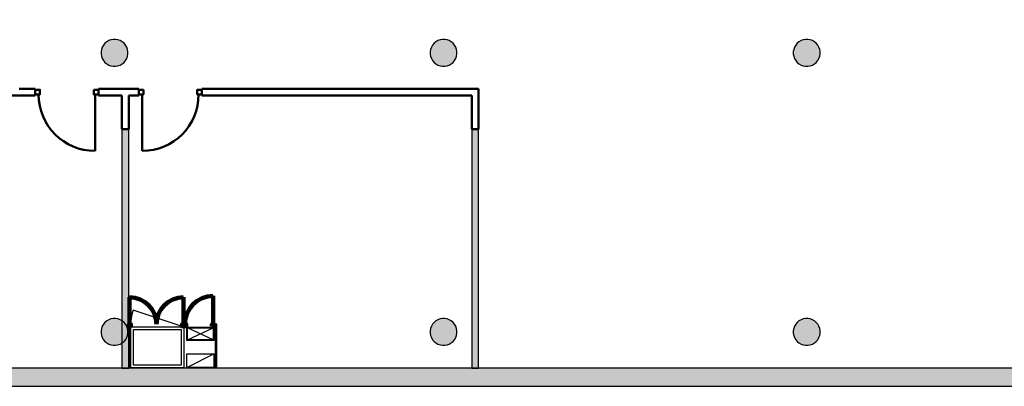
# Model space of a CAD drawing. Header units: metres. Extents: x -1 to 438, y -6 to 31.
# Tile 3 of 6: x 404.43 to 419.08, y 12.84 to 18.29. Entities that reach past the tile are written whole.
import ezdxf

# ---------------------------------------------------------------- set-up
doc = ezdxf.new("R2010")
doc.units = ezdxf.units.M
doc.linetypes.add('CONTINUA', pattern=[0])
for name, color, linetype, lineweight in [('3D P3 MURS', 7, 'CONTINUA', 25), ('3D P3 MURS NOUS', 7, 'CONTINUA', 25), ('3D P3 PILAR', 7, 'CONTINUA', 25), ('P3 ESCALES 2D', 7, 'CONTINUA', 25)]:
    doc.layers.add(name, color=color, linetype=linetype, lineweight=lineweight)

# ---------------------------------------------------------------- blocks, each defined once
blk = doc.blocks.new('_CLOSEDFILLED')
at = {"color": 0, "linetype": 'ByBlock', "lineweight": -2}
blk.add_solid([(-1, 0), (0, 0), (-1, 0)], dxfattribs=at)

msp = doc.modelspace()

# ---------------------------------------------------------------- hatches: boundary and pattern name
at = {"layer": '3D P3 MURS', "linetype": 'CONTINUA', "lineweight": 18, "true_color": 0xa0a0a0, "transparency": 33554687}
msp.add_hatch(color=253, dxfattribs=at).paths.add_polyline_path([(398.242, 12.841), (423.657, 12.841), (423.713, 13.111), (398.295, 13.111)])
at = {"layer": '3D P3 MURS NOUS', "linetype": 'CONTINUA', "lineweight": 18, "true_color": 0x006e00, "transparency": 33554687}
for points in [[(405.949, 16.666), (405.949, 13.111), (406.049, 13.111), (406.049, 16.666)], [(411.154, 16.666), (411.154, 13.111), (411.254, 13.111), (411.254, 16.666)]]:
    msp.add_hatch(color=96, dxfattribs=at).paths.add_polyline_path(points)
at = {"layer": '3D P3 MURS NOUS', "linetype": 'CONTINUA', "lineweight": 18, "transparency": 33554687}
for points in [[(406.049, 13.763), (406.049, 13.733), (406.051, 13.733), (406.051, 13.763)], [(406.074, 13.121), (406.074, 13.733), (406.049, 13.733), (406.049, 13.121)], [(406.874, 13.733), (406.874, 13.733), (406.874, 13.763), (406.874, 13.763)], [(407.362, 13.763), (407.316, 13.763), (407.316, 13.733), (407.362, 13.733)], [(407.362, 13.121), (407.362, 13.733), (407.337, 13.733), (407.337, 13.121)]]:
    msp.add_hatch(color=240, dxfattribs=at).paths.add_polyline_path(points)
at = {"layer": '3D P3 PILAR', "linetype": 'CONTINUA', "lineweight": 18, "transparency": 33554687}
for points in [[(405.854, 17.999), (405.82, 17.999), (405.785, 17.993), (405.752, 17.981), (405.722, 17.964), (405.695, 17.941), (405.673, 17.914), (405.655, 17.884), (405.643, 17.851), (405.637, 17.817), (405.637, 17.782), (405.643, 17.748), (405.655, 17.715), (405.673, 17.684), (405.695, 17.658), (405.722, 17.635), (405.752, 17.618), (405.785, 17.606), (405.82, 17.6), (405.854, 17.6), (405.889, 17.606), (405.922, 17.618), (405.952, 17.635), (405.979, 17.658), (406.001, 17.684), (406.019, 17.715), (406.031, 17.748), (406.037, 17.782), (406.037, 17.817), (406.031, 17.851), (406.019, 17.884), (406.001, 17.914), (405.979, 17.941), (405.952, 17.964), (405.922, 17.981), (405.889, 17.993)], [(410.751, 17.999), (410.716, 17.999), (410.682, 17.993), (410.649, 17.981), (410.619, 17.964), (410.592, 17.941), (410.569, 17.914), (410.552, 17.884), (410.54, 17.851), (410.534, 17.817), (410.534, 17.782), (410.54, 17.748), (410.552, 17.715), (410.569, 17.684), (410.592, 17.658), (410.619, 17.635), (410.649, 17.618), (410.682, 17.606), (410.716, 17.6), (410.751, 17.6), (410.786, 17.606), (410.818, 17.618), (410.849, 17.635), (410.876, 17.658), (410.898, 17.684), (410.915, 17.715), (410.927, 17.748), (410.933, 17.782), (410.933, 17.817), (410.927, 17.851), (410.915, 17.884), (410.898, 17.914), (410.876, 17.941), (410.849, 17.964), (410.818, 17.981), (410.786, 17.993)], [(416.154, 17.999), (416.12, 17.999), (416.085, 17.993), (416.052, 17.981), (416.022, 17.964), (415.995, 17.941), (415.973, 17.914), (415.955, 17.884), (415.943, 17.851), (415.937, 17.817), (415.937, 17.782), (415.943, 17.748), (415.955, 17.715), (415.973, 17.684), (415.995, 17.658), (416.022, 17.635), (416.052, 17.618), (416.085, 17.606), (416.12, 17.6), (416.154, 17.6), (416.189, 17.606), (416.222, 17.618), (416.252, 17.635), (416.279, 17.658), (416.301, 17.684), (416.319, 17.715), (416.331, 17.748), (416.337, 17.782), (416.337, 17.817), (416.331, 17.851), (416.319, 17.884), (416.301, 17.914), (416.279, 17.941), (416.252, 17.964), (416.222, 17.981), (416.189, 17.993)], [(405.854, 13.849), (405.82, 13.849), (405.785, 13.843), (405.752, 13.831), (405.722, 13.814), (405.695, 13.791), (405.673, 13.764), (405.655, 13.734), (405.643, 13.701), (405.637, 13.667), (405.637, 13.632), (405.643, 13.598), (405.655, 13.565), (405.673, 13.534), (405.695, 13.508), (405.722, 13.485), (405.752, 13.468), (405.785, 13.456), (405.82, 13.45), (405.854, 13.45), (405.889, 13.456), (405.922, 13.468), (405.952, 13.485), (405.979, 13.508), (406.001, 13.534), (406.019, 13.565), (406.031, 13.598), (406.037, 13.632), (406.037, 13.667), (406.031, 13.701), (406.019, 13.734), (406.001, 13.764), (405.979, 13.791), (405.952, 13.814), (405.922, 13.831), (405.889, 13.843)], [(410.751, 13.849), (410.716, 13.849), (410.682, 13.843), (410.649, 13.831), (410.619, 13.814), (410.592, 13.791), (410.569, 13.764), (410.552, 13.734), (410.54, 13.701), (410.534, 13.667), (410.534, 13.632), (410.54, 13.598), (410.552, 13.565), (410.569, 13.534), (410.592, 13.508), (410.619, 13.485), (410.649, 13.468), (410.682, 13.456), (410.716, 13.45), (410.751, 13.45), (410.786, 13.456), (410.818, 13.468), (410.849, 13.485), (410.876, 13.508), (410.898, 13.534), (410.915, 13.565), (410.927, 13.598), (410.933, 13.632), (410.933, 13.667), (410.927, 13.701), (410.915, 13.734), (410.898, 13.764), (410.876, 13.791), (410.849, 13.814), (410.818, 13.831), (410.786, 13.843)], [(416.154, 13.849), (416.12, 13.849), (416.085, 13.843), (416.052, 13.831), (416.022, 13.814), (415.995, 13.791), (415.973, 13.764), (415.955, 13.734), (415.943, 13.701), (415.937, 13.667), (415.937, 13.632), (415.943, 13.598), (415.955, 13.565), (415.973, 13.534), (415.995, 13.508), (416.022, 13.485), (416.052, 13.468), (416.085, 13.456), (416.12, 13.45), (416.154, 13.45), (416.189, 13.456), (416.222, 13.468), (416.252, 13.485), (416.279, 13.508), (416.301, 13.534), (416.319, 13.565), (416.331, 13.598), (416.337, 13.632), (416.337, 13.667), (416.331, 13.701), (416.319, 13.734), (416.301, 13.764), (416.279, 13.791), (416.252, 13.814), (416.222, 13.831), (416.189, 13.843)]]:
    msp.add_hatch(color=9, dxfattribs=at).paths.add_polyline_path(points)

# ---------------------------------------------------------------- linework, layer by layer
at = {"layer": '3D P3 MURS', "color": 7, "linetype": 'CONTINUA', "lineweight": 25, "transparency": 33554687}
for p, q in [((423.713, 13.111), (398.295, 13.111)), ((398.242, 12.841), (423.657, 12.841))]:
    msp.add_line(p, q, dxfattribs=at)
at = {"layer": '3D P3 MURS NOUS', "color": 4, "linetype": 'CONTINUA', "lineweight": 50, "transparency": 33554687}
for p, q in [((404.317, 17.166), (404.658, 17.166)), ((404.658, 17.266), (404.417, 17.266)), ((404.658, 17.266), (404.658, 17.166)), ((405.548, 17.181), (405.548, 16.341)), ((405.598, 17.166), (405.598, 17.266)), ((406.199, 17.266), (405.598, 17.266)), ((405.598, 17.166), (405.949, 17.166)), ((405.949, 17.166), (405.949, 16.666)), ((406.049, 16.666), (406.049, 17.166)), ((406.049, 17.166), (406.199, 17.166)), ((406.199, 17.266), (406.199, 17.166)), ((406.249, 17.181), (406.249, 16.341)), ((407.139, 17.166), (407.139, 17.266)), ((411.254, 17.266), (407.139, 17.266)), ((407.139, 17.166), (411.154, 17.166)), ((411.154, 17.166), (411.154, 16.666)), ((411.254, 17.166), (411.254, 17.266)), ((411.254, 16.666), (411.254, 17.166)), ((405.949, 16.666), (406.049, 16.666)), ((411.154, 16.666), (411.254, 16.666))]:
    msp.add_line(p, q, dxfattribs=at)
at = {"layer": '3D P3 MURS NOUS', "color": 7, "linetype": 'CONTINUA', "lineweight": 25, "transparency": 33554687}
for p, q in [((405.949, 16.666), (405.949, 13.111)), ((406.049, 16.666), (405.949, 16.666)), ((406.049, 13.763), (406.049, 16.666)), ((411.154, 16.666), (411.154, 13.111)), ((411.254, 16.666), (411.154, 16.666)), ((411.254, 13.111), (411.254, 16.666)), ((406.049, 13.733), (406.049, 13.763)), ((406.051, 13.763), (406.049, 13.763)), ((406.049, 13.763), (406.049, 13.733)), ((406.049, 13.121), (406.049, 13.733)), ((406.049, 13.733), (406.049, 13.121)), ((406.051, 13.763), (406.051, 13.733)), ((406.074, 13.733), (406.051, 13.733)), ((406.074, 13.121), (406.074, 13.733)), ((406.874, 13.733), (406.874, 13.763)), ((406.874, 13.763), (406.874, 13.733)), ((406.874, 13.763), (406.874, 13.763)), ((406.874, 13.733), (406.874, 13.733)), ((407.316, 13.733), (407.316, 13.763)), ((407.362, 13.763), (407.316, 13.763)), ((407.316, 13.733), (407.337, 13.733)), ((407.337, 13.733), (407.337, 13.121)), ((407.362, 13.733), (407.362, 13.763)), ((407.362, 13.121), (407.362, 13.733)), ((405.949, 13.111), (406.049, 13.111)), ((406.049, 13.111), (406.049, 13.121)), ((406.049, 13.121), (406.074, 13.121)), ((407.337, 13.121), (407.362, 13.121)), ((411.154, 13.111), (411.254, 13.111))]:
    msp.add_line(p, q, dxfattribs=at)
at = {"layer": '3D P3 MURS NOUS', "color": 240, "linetype": 'CONTINUA', "lineweight": 140, "transparency": 33554687}
for p, q in [((406.061, 13.763), (406.061, 14.164)), ((406.864, 13.763), (406.864, 14.164)), ((407.306, 13.763), (407.306, 14.185))]:
    msp.add_line(p, q, dxfattribs=at)
at = {"layer": '3D P3 MURS NOUS', "color": 4, "linetype": 'CONTINUA', "lineweight": 50, "transparency": 33554687}
for points in [[(404.658, 17.251), (404.728, 17.251), (404.728, 17.181), (404.658, 17.181), (404.658, 17.251)], [(405.528, 17.251), (405.598, 17.251), (405.598, 17.181), (405.528, 17.181), (405.528, 17.251)], [(406.269, 17.251), (406.199, 17.251), (406.199, 17.181), (406.269, 17.181), (406.269, 17.251)], [(407.139, 17.251), (407.069, 17.251), (407.069, 17.181), (407.139, 17.181), (407.139, 17.251)]]:
    msp.add_lwpolyline(points, close=True, dxfattribs=at)
at = {"layer": '3D P3 MURS NOUS', "color": 240, "linetype": 'CONTINUA', "lineweight": 140, "transparency": 33554687}
for points in [[(406.081, 13.733), (406.051, 13.733), (406.051, 13.763), (406.081, 13.763), (406.081, 13.733)], [(406.874, 13.733), (406.844, 13.733), (406.844, 13.763), (406.874, 13.763), (406.874, 13.733)], [(406.874, 13.733), (406.904, 13.733), (406.904, 13.763), (406.874, 13.763), (406.874, 13.733)], [(407.286, 13.733), (407.316, 13.733), (407.316, 13.763), (407.286, 13.763), (407.286, 13.733)]]:
    msp.add_lwpolyline(points, close=True, dxfattribs=at)
at = {"layer": '3D P3 MURS NOUS', "color": 4, "linetype": 'CONTINUA', "lineweight": 50, "transparency": 33554687}
for centre, start, end in [((405.548, 17.181), 180, 270), ((406.249, 17.181), 270, 0)]:
    msp.add_arc(centre, 0.84, start, end, dxfattribs=at)
at = {"layer": '3D P3 MURS NOUS', "color": 240, "linetype": 'CONTINUA', "lineweight": 140, "transparency": 33554687}
for centre, radius, start, end in [((406.061, 13.763), 0.401, 0, 90), ((406.864, 13.763), 0.401, 90, 180), ((407.306, 13.763), 0.422, 90, 180)]:
    msp.add_arc(centre, radius, start, end, dxfattribs=at)
at = {"layer": '3D P3 PILAR', "color": 7, "linetype": 'CONTINUA', "lineweight": 25, "transparency": 33554687}
for p, q in [((405.655, 17.884), (405.643, 17.851)), ((405.673, 17.914), (405.655, 17.884)), ((405.695, 17.941), (405.673, 17.914)), ((405.722, 17.964), (405.695, 17.941)), ((405.752, 17.981), (405.722, 17.964)), ((405.785, 17.993), (405.752, 17.981)), ((405.82, 17.999), (405.785, 17.993)), ((405.854, 17.999), (405.82, 17.999)), ((405.889, 17.993), (405.854, 17.999)), ((405.922, 17.981), (405.889, 17.993)), ((405.952, 17.964), (405.922, 17.981)), ((405.979, 17.941), (405.952, 17.964)), ((406.001, 17.914), (405.979, 17.941)), ((406.019, 17.884), (406.001, 17.914)), ((406.031, 17.851), (406.019, 17.884)), ((410.552, 17.884), (410.54, 17.851)), ((410.569, 17.914), (410.552, 17.884)), ((410.592, 17.941), (410.569, 17.914)), ((410.619, 17.964), (410.592, 17.941)), ((410.649, 17.981), (410.619, 17.964)), ((410.682, 17.993), (410.649, 17.981)), ((410.716, 17.999), (410.682, 17.993)), ((410.751, 17.999), (410.716, 17.999)), ((410.786, 17.993), (410.751, 17.999)), ((410.818, 17.981), (410.786, 17.993)), ((410.849, 17.964), (410.818, 17.981)), ((410.876, 17.941), (410.849, 17.964)), ((410.898, 17.914), (410.876, 17.941)), ((410.915, 17.884), (410.898, 17.914)), ((410.927, 17.851), (410.915, 17.884)), ((415.955, 17.884), (415.943, 17.851)), ((415.973, 17.914), (415.955, 17.884)), ((415.995, 17.941), (415.973, 17.914)), ((416.022, 17.964), (415.995, 17.941)), ((416.052, 17.981), (416.022, 17.964)), ((416.085, 17.993), (416.052, 17.981)), ((416.12, 17.999), (416.085, 17.993)), ((416.154, 17.999), (416.12, 17.999)), ((416.189, 17.993), (416.154, 17.999)), ((416.222, 17.981), (416.189, 17.993)), ((416.252, 17.964), (416.222, 17.981)), ((416.279, 17.941), (416.252, 17.964)), ((416.301, 17.914), (416.279, 17.941)), ((416.319, 17.884), (416.301, 17.914)), ((416.331, 17.851), (416.319, 17.884)), ((405.643, 17.851), (405.637, 17.817)), ((405.637, 17.817), (405.637, 17.782)), ((405.637, 17.782), (405.643, 17.748)), ((405.643, 17.748), (405.655, 17.715)), ((406.019, 17.715), (406.031, 17.748)), ((406.037, 17.817), (406.031, 17.851)), ((406.031, 17.748), (406.037, 17.782)), ((406.037, 17.782), (406.037, 17.817)), ((410.54, 17.851), (410.534, 17.817)), ((410.534, 17.817), (410.534, 17.782)), ((410.534, 17.782), (410.54, 17.748)), ((410.54, 17.748), (410.552, 17.715)), ((410.915, 17.715), (410.927, 17.748)), ((410.933, 17.817), (410.927, 17.851)), ((410.927, 17.748), (410.933, 17.782)), ((410.933, 17.782), (410.933, 17.817)), ((415.943, 17.851), (415.937, 17.817)), ((415.937, 17.817), (415.937, 17.782)), ((415.937, 17.782), (415.943, 17.748)), ((415.943, 17.748), (415.955, 17.715)), ((416.319, 17.715), (416.331, 17.748)), ((416.337, 17.817), (416.331, 17.851)), ((416.331, 17.748), (416.337, 17.782)), ((416.337, 17.782), (416.337, 17.817)), ((405.655, 17.715), (405.673, 17.684)), ((405.673, 17.684), (405.695, 17.658)), ((405.695, 17.658), (405.722, 17.635)), ((405.722, 17.635), (405.752, 17.618)), ((405.752, 17.618), (405.785, 17.606)), ((405.785, 17.606), (405.82, 17.6)), ((405.82, 17.6), (405.854, 17.6)), ((405.854, 17.6), (405.889, 17.606)), ((405.889, 17.606), (405.922, 17.618)), ((405.922, 17.618), (405.952, 17.635)), ((405.952, 17.635), (405.979, 17.658)), ((405.979, 17.658), (406.001, 17.684)), ((406.001, 17.684), (406.019, 17.715)), ((410.552, 17.715), (410.569, 17.684)), ((410.569, 17.684), (410.592, 17.658)), ((410.592, 17.658), (410.619, 17.635)), ((410.619, 17.635), (410.649, 17.618)), ((410.649, 17.618), (410.682, 17.606)), ((410.682, 17.606), (410.716, 17.6)), ((410.716, 17.6), (410.751, 17.6)), ((410.751, 17.6), (410.786, 17.606)), ((410.786, 17.606), (410.818, 17.618)), ((410.818, 17.618), (410.849, 17.635)), ((410.849, 17.635), (410.876, 17.658)), ((410.876, 17.658), (410.898, 17.684)), ((410.898, 17.684), (410.915, 17.715)), ((415.955, 17.715), (415.973, 17.684)), ((415.973, 17.684), (415.995, 17.658)), ((415.995, 17.658), (416.022, 17.635)), ((416.022, 17.635), (416.052, 17.618)), ((416.052, 17.618), (416.085, 17.606)), ((416.085, 17.606), (416.12, 17.6)), ((416.12, 17.6), (416.154, 17.6)), ((416.154, 17.6), (416.189, 17.606)), ((416.189, 17.606), (416.222, 17.618)), ((416.222, 17.618), (416.252, 17.635)), ((416.252, 17.635), (416.279, 17.658)), ((416.279, 17.658), (416.301, 17.684)), ((416.301, 17.684), (416.319, 17.715)), ((405.695, 13.791), (405.673, 13.764)), ((405.722, 13.814), (405.695, 13.791)), ((405.752, 13.831), (405.722, 13.814)), ((405.785, 13.843), (405.752, 13.831)), ((405.82, 13.849), (405.785, 13.843)), ((405.854, 13.849), (405.82, 13.849)), ((405.889, 13.843), (405.854, 13.849)), ((405.922, 13.831), (405.889, 13.843)), ((405.952, 13.814), (405.922, 13.831)), ((405.979, 13.791), (405.952, 13.814)), ((406.001, 13.764), (405.979, 13.791)), ((410.592, 13.791), (410.569, 13.764)), ((410.619, 13.814), (410.592, 13.791)), ((410.649, 13.831), (410.619, 13.814)), ((410.682, 13.843), (410.649, 13.831)), ((410.716, 13.849), (410.682, 13.843)), ((410.751, 13.849), (410.716, 13.849)), ((410.786, 13.843), (410.751, 13.849)), ((410.818, 13.831), (410.786, 13.843)), ((410.849, 13.814), (410.818, 13.831)), ((410.876, 13.791), (410.849, 13.814)), ((410.898, 13.764), (410.876, 13.791)), ((415.995, 13.791), (415.973, 13.764)), ((416.022, 13.814), (415.995, 13.791)), ((416.052, 13.831), (416.022, 13.814)), ((416.085, 13.843), (416.052, 13.831)), ((416.12, 13.849), (416.085, 13.843)), ((416.154, 13.849), (416.12, 13.849)), ((416.189, 13.843), (416.154, 13.849)), ((416.222, 13.831), (416.189, 13.843)), ((416.252, 13.814), (416.222, 13.831)), ((416.279, 13.791), (416.252, 13.814)), ((416.301, 13.764), (416.279, 13.791)), ((405.643, 13.701), (405.637, 13.667)), ((405.637, 13.667), (405.637, 13.632)), ((405.637, 13.632), (405.643, 13.598)), ((405.655, 13.734), (405.643, 13.701)), ((405.673, 13.764), (405.655, 13.734)), ((406.019, 13.734), (406.001, 13.764)), ((406.031, 13.701), (406.019, 13.734)), ((406.037, 13.667), (406.031, 13.701)), ((406.031, 13.598), (406.037, 13.632)), ((406.037, 13.632), (406.037, 13.667)), ((410.54, 13.701), (410.534, 13.667)), ((410.534, 13.667), (410.534, 13.632)), ((410.534, 13.632), (410.54, 13.598)), ((410.552, 13.734), (410.54, 13.701)), ((410.569, 13.764), (410.552, 13.734)), ((410.915, 13.734), (410.898, 13.764)), ((410.927, 13.701), (410.915, 13.734)), ((410.933, 13.667), (410.927, 13.701)), ((410.927, 13.598), (410.933, 13.632)), ((410.933, 13.632), (410.933, 13.667)), ((415.943, 13.701), (415.937, 13.667)), ((415.937, 13.667), (415.937, 13.632)), ((415.937, 13.632), (415.943, 13.598)), ((415.955, 13.734), (415.943, 13.701)), ((415.973, 13.764), (415.955, 13.734)), ((416.319, 13.734), (416.301, 13.764)), ((416.331, 13.701), (416.319, 13.734)), ((416.337, 13.667), (416.331, 13.701)), ((416.331, 13.598), (416.337, 13.632)), ((416.337, 13.632), (416.337, 13.667)), ((405.643, 13.598), (405.655, 13.565)), ((405.655, 13.565), (405.673, 13.534)), ((405.673, 13.534), (405.695, 13.508)), ((405.695, 13.508), (405.722, 13.485)), ((405.722, 13.485), (405.752, 13.468)), ((405.922, 13.468), (405.952, 13.485)), ((405.952, 13.485), (405.979, 13.508)), ((405.979, 13.508), (406.001, 13.534)), ((406.001, 13.534), (406.019, 13.565)), ((406.019, 13.565), (406.031, 13.598)), ((410.54, 13.598), (410.552, 13.565)), ((410.552, 13.565), (410.569, 13.534)), ((410.569, 13.534), (410.592, 13.508)), ((410.592, 13.508), (410.619, 13.485)), ((410.619, 13.485), (410.649, 13.468)), ((410.818, 13.468), (410.849, 13.485)), ((410.849, 13.485), (410.876, 13.508)), ((410.876, 13.508), (410.898, 13.534)), ((410.898, 13.534), (410.915, 13.565)), ((410.915, 13.565), (410.927, 13.598)), ((415.943, 13.598), (415.955, 13.565)), ((415.955, 13.565), (415.973, 13.534)), ((415.973, 13.534), (415.995, 13.508)), ((415.995, 13.508), (416.022, 13.485)), ((416.022, 13.485), (416.052, 13.468)), ((416.222, 13.468), (416.252, 13.485)), ((416.252, 13.485), (416.279, 13.508)), ((416.279, 13.508), (416.301, 13.534)), ((416.301, 13.534), (416.319, 13.565)), ((416.319, 13.565), (416.331, 13.598)), ((405.752, 13.468), (405.785, 13.456)), ((405.785, 13.456), (405.82, 13.45)), ((405.82, 13.45), (405.854, 13.45)), ((405.854, 13.45), (405.889, 13.456)), ((405.889, 13.456), (405.922, 13.468)), ((410.649, 13.468), (410.682, 13.456)), ((410.682, 13.456), (410.716, 13.45)), ((410.716, 13.45), (410.751, 13.45)), ((410.751, 13.45), (410.786, 13.456)), ((410.786, 13.456), (410.818, 13.468)), ((416.052, 13.468), (416.085, 13.456)), ((416.085, 13.456), (416.12, 13.45)), ((416.12, 13.45), (416.154, 13.45)), ((416.154, 13.45), (416.189, 13.456)), ((416.189, 13.456), (416.222, 13.468))]:
    msp.add_line(p, q, dxfattribs=at)
at = {"layer": 'P3 ESCALES 2D', "color": 7, "lineweight": 25, "transparency": 33554687}
msp.add_line((406.874, 13.721), (406.115, 13.972), dxfattribs=at)
at = {"layer": 'P3 ESCALES 2D', "linetype": 'CONTINUA', "lineweight": 25, "transparency": 33554687}
for p, q in [((406.924, 13.531), (407.304, 13.711)), ((407.304, 13.531), (406.924, 13.711)), ((406.914, 13.121), (407.314, 13.321))]:
    msp.add_line(p, q, dxfattribs=at)
at = {"layer": 'P3 ESCALES 2D', "color": 7, "lineweight": 25, "transparency": 33554687}
for points in [[(406.074, 13.121), (406.874, 13.121), (406.874, 13.721), (406.074, 13.721), (406.074, 13.121)], [(406.114, 13.161), (406.834, 13.161), (406.834, 13.681), (406.114, 13.681), (406.114, 13.161)]]:
    msp.add_lwpolyline(points, close=True, dxfattribs=at)
at = {"layer": 'P3 ESCALES 2D', "linetype": 'CONTINUA', "lineweight": 25, "transparency": 33554687}
for points in [[(407.314, 13.521), (406.914, 13.521), (406.914, 13.721), (407.314, 13.721), (407.314, 13.521)], [(407.314, 13.121), (406.914, 13.121), (406.914, 13.321), (407.314, 13.321), (407.314, 13.121)]]:
    msp.add_lwpolyline(points, close=True, dxfattribs=at)
at = {"layer": 'P3 ESCALES 2D', "color": 7, "linetype": 'CONTINUA', "lineweight": 25, "transparency": 33554687}
msp.add_lwpolyline([(407.304, 13.531), (406.924, 13.531), (406.924, 13.711), (407.304, 13.711), (407.304, 13.531)], close=True, dxfattribs=at)
at = {"layer": 'P3 ESCALES 2D', "color": 7, "lineweight": 25, "transparency": 33554687}
msp.add_arc((406.874, 13.721), 0.8, 161.7191, 180, dxfattribs=at)

# ---------------------------------------------------------------- block references
at = {"layer": '3D P3 MURS', "color": 7, "linetype": 'CONTINUA', "lineweight": 25, "transparency": 33554687, "xscale": 0.0002666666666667, "yscale": 0.0002666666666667, "zscale": 0.0002666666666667}
msp.add_blockref('_CLOSEDFILLED', (406.149, 18.292), dxfattribs=at)
at = {"layer": '3D P3 PILAR', "color": 7, "linetype": 'CONTINUA', "lineweight": 25, "transparency": 33554687, "xscale": 0.0002666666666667, "yscale": 0.0002666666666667, "zscale": 0.0002666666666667}
for p in [(405.837, 17.799), (410.734, 17.799), (416.137, 17.799), (405.837, 13.649), (410.734, 13.649), (416.137, 13.649)]:
    msp.add_blockref('_CLOSEDFILLED', p, dxfattribs=at)

doc.saveas('drawing.dxf')
